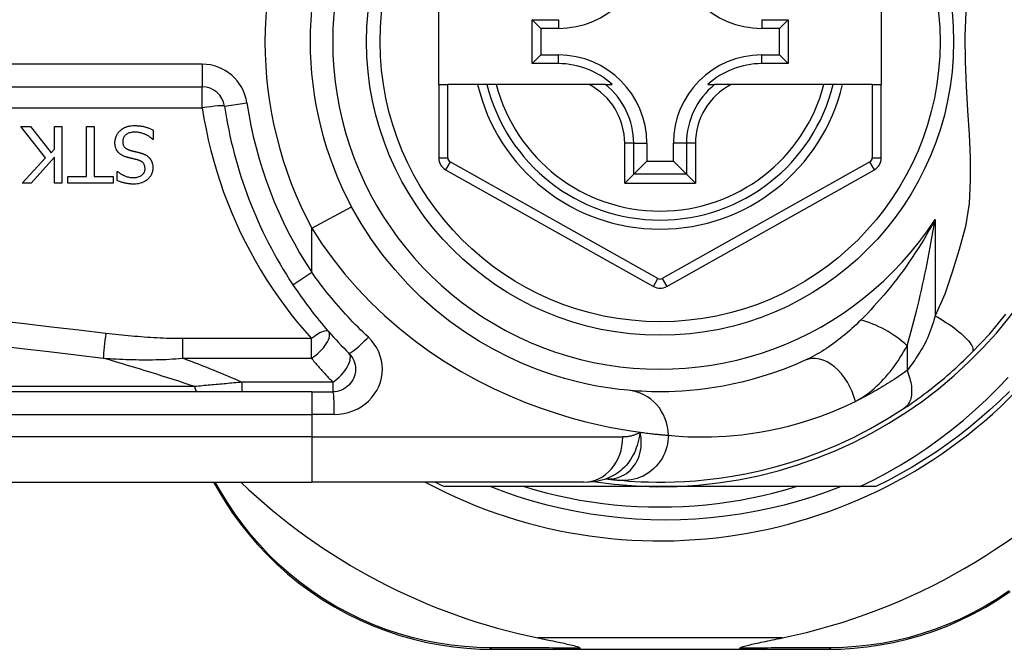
# Model space of a CAD drawing. Header units: inches. Extents: x 2.8 to 89.6, y 4.6 to 48.7.
# Tile 37 of 75: x 3.668 to 4.526, y 29.99 to 30.539. Entities that reach past the tile are written whole.
import ezdxf

# ---------------------------------------------------------------- set-up
doc = ezdxf.new("R2010")
doc.units = ezdxf.units.IN
doc.header["$MEASUREMENT"] = 0
doc.layers.add('Visible Edges(ANSI)', color=7, linetype='Continuous', lineweight=25)
doc.layers.add('Visible Tangent Edges(ANSI)', color=7, linetype='Continuous', lineweight=25)

msp = doc.modelspace()

# ---------------------------------------------------------------- linework, layer by layer
at = {"layer": 'Visible Edges(ANSI)'}
for p, q in [((4.03311, 30.48249), (4.03311, 30.55729)), ((4.41893, 30.55729), (4.41893, 30.48249)), ((4.11444, 30.50074), (4.11444, 30.53903)), ((4.11444, 30.53903), (4.12202, 30.53145)), ((4.11444, 30.53903), (4.13752, 30.53903)), ((4.31469, 30.53903), (4.33777, 30.53903)), ((4.33777, 30.53903), (4.33019, 30.53145)), ((4.33777, 30.53903), (4.33777, 30.50074)), ((4.12202, 30.53145), (4.12202, 30.50832)), ((4.13752, 30.53145), (4.12202, 30.53145)), ((4.33019, 30.53145), (4.31469, 30.53145)), ((4.33019, 30.50832), (4.33019, 30.53145)), ((4.11444, 30.50074), (4.12202, 30.50832)), ((4.12202, 30.50832), (4.13752, 30.50832)), ((4.31469, 30.50832), (4.33019, 30.50832)), ((4.33777, 30.50074), (4.33019, 30.50832)), ((4.13752, 30.50074), (4.11444, 30.50074)), ((4.33777, 30.50074), (4.31469, 30.50074)), ((3.17493, 30.48053), (3.82691, 30.48053)), ((4.03311, 30.48249), (4.03311, 30.41854)), ((4.03311, 30.48249), (4.04098, 30.48249)), ((4.06706, 30.48249), (4.04098, 30.48249)), ((4.07516, 30.48249), (4.06706, 30.48249)), ((4.08329, 30.48249), (4.07516, 30.48249)), ((4.16426, 30.48249), (4.08329, 30.48249)), ((4.17854, 30.48249), (4.16426, 30.48249)), ((4.17854, 30.48249), (4.18445, 30.48249)), ((4.26776, 30.48249), (4.27367, 30.48249)), ((4.28795, 30.48249), (4.27367, 30.48249)), ((4.36893, 30.48249), (4.28795, 30.48249)), ((4.37705, 30.48249), (4.36893, 30.48249)), ((4.38515, 30.48249), (4.37705, 30.48249)), ((4.41106, 30.48249), (4.38515, 30.48249)), ((4.41106, 30.48249), (4.41893, 30.48249)), ((4.41893, 30.41853), (4.41893, 30.48249)), ((3.6903, 30.41861), (3.66873, 30.44585)), ((3.66873, 30.44585), (3.67722, 30.44585)), ((3.67722, 30.44585), (3.69521, 30.42296)), ((3.69808, 30.44585), (3.70462, 30.44585)), ((3.69808, 30.42619), (3.69808, 30.44585)), ((3.70462, 30.44585), (3.70462, 30.39664)), ((3.72611, 30.40246), (3.72611, 30.44585)), ((3.72611, 30.44585), (3.73265, 30.44585)), ((3.73265, 30.44585), (3.73265, 30.40246)), ((3.78426, 30.4429), (3.78426, 30.43469)), ((3.78426, 30.43469), (3.78378, 30.43469)), ((3.69521, 30.42296), (3.69808, 30.42619)), ((4.21454, 30.4313), (4.21454, 30.4158)), ((4.23767, 30.4158), (4.23767, 30.4313)), ((3.66992, 30.39664), (3.6903, 30.41861)), ((3.69808, 30.41925), (3.6779, 30.39664)), ((3.69808, 30.39664), (3.69808, 30.41925)), ((4.20311, 30.40437), (4.21454, 30.4158)), ((4.21454, 30.4158), (4.23767, 30.4158)), ((4.2491, 30.40437), (4.23767, 30.4158)), ((3.75271, 30.39895), (3.75271, 30.40677)), ((3.75271, 30.40677), (3.75319, 30.40677)), ((4.03914, 30.40824), (4.22033, 30.30659)), ((4.23189, 30.3066), (4.41291, 30.40823)), ((3.7096, 30.39664), (3.7096, 30.40246)), ((3.7096, 30.40246), (3.72611, 30.40246)), ((3.73265, 30.40246), (3.74917, 30.40246)), ((3.74917, 30.40246), (3.74917, 30.39664)), ((4.20311, 30.40437), (4.19527, 30.39653)), ((4.25694, 30.39653), (4.2491, 30.40437)), ((3.6779, 30.39664), (3.66992, 30.39664)), ((3.70462, 30.39664), (3.69808, 30.39664)), ((3.74917, 30.39664), (3.7096, 30.39664)), ((3.92241, 30.21477), (3.27335, 30.21477)), ((3.92241, 30.21477), (3.94084, 30.21477)), ((3.27335, 30.13603), (3.92241, 30.13603)), ((3.83678, 30.13603), (3.84141, 30.12803)), ((4.15967, 30.13603), (3.92241, 30.13603)), ((4.22611, 30.13209), (4.03802, 30.13209)), ((4.1788, 30.13895), (4.17885, 30.13895)), ((4.4004, 30.13209), (4.22611, 30.13209)), ((4.41419, 30.13209), (4.4004, 30.13209)), ((4.08, 29.99036), (4.15705, 29.99036)), ((4.15705, 29.99036), (4.29516, 29.99036)), ((4.29516, 29.99036), (4.3726, 29.99036))]:
    msp.add_line(p, q, dxfattribs=at)
at = {"layer": 'Visible Edges(ANSI)', "flags": 128}
for points in [[(3.7508, 30.43181), (3.75081, 30.4323), (3.75083, 30.43279), (3.75088, 30.43328), (3.75093, 30.43376), (3.75101, 30.43424), (3.7511, 30.43471), (3.7512, 30.43518), (3.75133, 30.43565), (3.75146, 30.43612), (3.75162, 30.43658), (3.75179, 30.43704), (3.75197, 30.4375), (3.75217, 30.43795), (3.75238, 30.43839), (3.7526, 30.43882), (3.75284, 30.43924), (3.75309, 30.43965), (3.75336, 30.44006), (3.75364, 30.44046), (3.75394, 30.44084), (3.75425, 30.44121), (3.75458, 30.44158), (3.75492, 30.44193), (3.75527, 30.44226)], [(3.75527, 30.44226), (3.75557, 30.44253), (3.75587, 30.44279), (3.75618, 30.44304), (3.75649, 30.44329), (3.75681, 30.44352), (3.75714, 30.44375), (3.75747, 30.44397), (3.7578, 30.44418), (3.75814, 30.44438), (3.75848, 30.44458), (3.75883, 30.44477), (3.75919, 30.44495), (3.75955, 30.44512), (3.75991, 30.44528), (3.76028, 30.44544), (3.76065, 30.44559), (3.7611, 30.44575), (3.76167, 30.44594), (3.76237, 30.44613), (3.76321, 30.44631), (3.76419, 30.44647), (3.76533, 30.44661), (3.76663, 30.4467), (3.76811, 30.44673)], [(3.76859, 30.44107), (3.76769, 30.44105), (3.76679, 30.441), (3.76589, 30.44091), (3.76499, 30.44077), (3.76411, 30.44058), (3.76325, 30.44033), (3.76245, 30.44003), (3.76175, 30.4397), (3.76115, 30.43936), (3.76064, 30.439), (3.7602, 30.43866), (3.75983, 30.43831), (3.75948, 30.43795), (3.75915, 30.43756), (3.75886, 30.43716), (3.75859, 30.43674), (3.75836, 30.43629), (3.75815, 30.43582), (3.75798, 30.43535), (3.75785, 30.43486), (3.75775, 30.43437), (3.75767, 30.43386), (3.75763, 30.43336), (3.75762, 30.43285)], [(3.76811, 30.44673), (3.7688, 30.44672), (3.7695, 30.44671), (3.7702, 30.44668), (3.77091, 30.44665), (3.77162, 30.4466), (3.77233, 30.44653), (3.77304, 30.44645), (3.77375, 30.44636), (3.77445, 30.44625), (3.77515, 30.44612), (3.77584, 30.44597), (3.77651, 30.4458), (3.77718, 30.44562), (3.77784, 30.44542), (3.7785, 30.44521), (3.77915, 30.44499), (3.7798, 30.44476), (3.78045, 30.44452), (3.7811, 30.44428), (3.78174, 30.44402), (3.78238, 30.44376), (3.78301, 30.44348), (3.78364, 30.4432), (3.78426, 30.4429)], [(3.78378, 30.43469), (3.78331, 30.43512), (3.78283, 30.43553), (3.78234, 30.43594), (3.78184, 30.43633), (3.78133, 30.4367), (3.78082, 30.43706), (3.78029, 30.43741), (3.77975, 30.43774), (3.77921, 30.43806), (3.77865, 30.43836), (3.77809, 30.43865), (3.77752, 30.43893), (3.77694, 30.43919), (3.77634, 30.43944), (3.77572, 30.43968), (3.77506, 30.43992), (3.77436, 30.44015), (3.77362, 30.44036), (3.77285, 30.44056), (3.77205, 30.44073), (3.77122, 30.44087), (3.77037, 30.44098), (3.76949, 30.44104), (3.76859, 30.44107)], [(3.75762, 30.43285), (3.75764, 30.43223), (3.75769, 30.43162), (3.75778, 30.43101), (3.75792, 30.43041), (3.7581, 30.42982), (3.75834, 30.42926), (3.75859, 30.42877), (3.75886, 30.42835), (3.75914, 30.42799), (3.7594, 30.42769), (3.75965, 30.42744), (3.75991, 30.4272), (3.76019, 30.42698), (3.76047, 30.42677), (3.76076, 30.42658), (3.76106, 30.4264), (3.76137, 30.42623), (3.76169, 30.42607), (3.76201, 30.42592), (3.76234, 30.42578), (3.76267, 30.42565), (3.76301, 30.42553), (3.76334, 30.42542), (3.76368, 30.42531)], [(3.76057, 30.41941), (3.76005, 30.41958), (3.75952, 30.41976), (3.759, 30.41996), (3.75849, 30.42017), (3.75798, 30.42039), (3.75748, 30.42063), (3.75699, 30.42089), (3.7565, 30.42116), (3.75604, 30.42146), (3.75558, 30.42177), (3.75514, 30.4221), (3.75468, 30.42247), (3.7542, 30.42291), (3.7537, 30.42343), (3.7532, 30.42404), (3.75271, 30.42473), (3.75224, 30.42552), (3.75184, 30.42636), (3.75151, 30.42722), (3.75124, 30.42812), (3.75104, 30.42903), (3.7509, 30.42995), (3.75083, 30.43088), (3.7508, 30.43181)], [(3.76368, 30.42531), (3.76405, 30.42521), (3.7644, 30.42512), (3.76473, 30.42503), (3.76504, 30.42494), (3.76534, 30.42486), (3.76563, 30.42479), (3.76591, 30.42472), (3.76619, 30.42465), (3.76647, 30.42458), (3.76675, 30.42451), (3.76704, 30.42444), (3.76733, 30.42437), (3.76764, 30.4243), (3.76796, 30.42422), (3.76829, 30.42414), (3.76865, 30.42405), (3.76903, 30.42396), (3.76943, 30.42386), (3.76987, 30.42376), (3.77033, 30.42364), (3.77083, 30.42352), (3.77137, 30.42338), (3.77195, 30.42324), (3.77258, 30.42308)], [(3.77066, 30.41682), (3.7702, 30.41694), (3.76975, 30.41706), (3.7693, 30.41718), (3.76885, 30.41729), (3.76841, 30.4174), (3.76796, 30.41751), (3.76753, 30.41762), (3.76709, 30.41773), (3.76666, 30.41783), (3.76623, 30.41794), (3.7658, 30.41804), (3.76538, 30.41814), (3.76496, 30.41825), (3.76454, 30.41835), (3.76413, 30.41845), (3.76372, 30.41855), (3.76332, 30.41866), (3.76291, 30.41876), (3.76251, 30.41887), (3.76212, 30.41897), (3.76173, 30.41908), (3.76134, 30.41919), (3.76095, 30.4193), (3.76057, 30.41941)], [(3.77708, 30.40916), (3.77707, 30.40976), (3.77702, 30.41035), (3.77693, 30.41094), (3.7768, 30.41152), (3.77662, 30.41209), (3.7764, 30.41264), (3.77615, 30.41312), (3.77588, 30.41355), (3.77561, 30.41391), (3.77533, 30.41423), (3.77506, 30.41451), (3.77477, 30.41477), (3.77448, 30.41502), (3.77417, 30.41524), (3.77385, 30.41546), (3.77352, 30.41566), (3.77319, 30.41585), (3.77284, 30.41602), (3.77249, 30.41618), (3.77213, 30.41633), (3.77177, 30.41647), (3.7714, 30.4166), (3.77103, 30.41671), (3.77066, 30.41682)], [(3.77258, 30.42308), (3.77286, 30.423), (3.77315, 30.42292), (3.77344, 30.42284), (3.77372, 30.42275), (3.77401, 30.42266), (3.7743, 30.42256), (3.77458, 30.42247), (3.77486, 30.42237), (3.77514, 30.42226), (3.77542, 30.42215), (3.7757, 30.42204), (3.77598, 30.42193), (3.77625, 30.42181), (3.77652, 30.42168), (3.77679, 30.42156), (3.77706, 30.42143), (3.77735, 30.42128), (3.77769, 30.42109), (3.7781, 30.42085), (3.77856, 30.42056), (3.77906, 30.4202), (3.77959, 30.41978), (3.78015, 30.41929), (3.78071, 30.41873)], [(3.78071, 30.41873), (3.78091, 30.41851), (3.78111, 30.41828), (3.78129, 30.41805), (3.78147, 30.41782), (3.78165, 30.41758), (3.78182, 30.41733), (3.78198, 30.41709), (3.78213, 30.41683), (3.78228, 30.41658), (3.78242, 30.41632), (3.78256, 30.41606), (3.78269, 30.41579), (3.78281, 30.41552), (3.78293, 30.41524), (3.78304, 30.41497), (3.78315, 30.41466), (3.78328, 30.41429), (3.78341, 30.41386), (3.78353, 30.41336), (3.78365, 30.4128), (3.78375, 30.41217), (3.78383, 30.41147), (3.78388, 30.41069), (3.7839, 30.40984)], [(3.75319, 30.40677), (3.75356, 30.40645), (3.75393, 30.40614), (3.75431, 30.40584), (3.7547, 30.40555), (3.7551, 30.40526), (3.7555, 30.40499), (3.75591, 30.40473), (3.75633, 30.40448), (3.75676, 30.40423), (3.75719, 30.404), (3.75762, 30.40377), (3.75805, 30.40356), (3.75849, 30.40335), (3.75894, 30.40314), (3.75943, 30.40293), (3.76002, 30.40269), (3.76068, 30.40245), (3.76144, 30.40221), (3.76227, 30.40198), (3.76318, 30.40178), (3.7641, 30.40163), (3.76504, 30.40151), (3.76597, 30.40145), (3.76691, 30.40143)], [(3.76691, 30.40143), (3.76777, 30.40144), (3.76862, 30.40151), (3.76947, 30.40161), (3.7703, 30.40177), (3.77113, 30.40199), (3.77193, 30.40226), (3.77268, 30.40259), (3.77334, 30.40294), (3.7739, 30.40329), (3.77439, 30.40365), (3.77479, 30.40399), (3.77513, 30.40431), (3.77544, 30.40464), (3.77572, 30.40498), (3.77598, 30.40534), (3.77621, 30.40572), (3.77642, 30.40611), (3.7766, 30.40652), (3.77675, 30.40695), (3.77688, 30.40738), (3.77697, 30.40782), (3.77703, 30.40826), (3.77707, 30.40871), (3.77708, 30.40916)], [(3.7839, 30.40984), (3.78388, 30.40904), (3.78381, 30.40824), (3.7837, 30.40745), (3.78354, 30.40668), (3.78334, 30.40591), (3.78308, 30.40515), (3.78277, 30.40441), (3.78241, 30.40369), (3.78201, 30.403), (3.78157, 30.40234), (3.78108, 30.40171), (3.78056, 30.4011), (3.77999, 30.40051), (3.77933, 30.39989), (3.77855, 30.39924), (3.77764, 30.39859), (3.7766, 30.39796), (3.77542, 30.39736), (3.77414, 30.39685), (3.77283, 30.39644), (3.77148, 30.39613), (3.77011, 30.39592), (3.76873, 30.3958), (3.76735, 30.39576)], [(3.76735, 30.39576), (3.76678, 30.39577), (3.76621, 30.39578), (3.76565, 30.3958), (3.76508, 30.39583), (3.76451, 30.39586), (3.76395, 30.39591), (3.76338, 30.39596), (3.76282, 30.39602), (3.76226, 30.39609), (3.76169, 30.39618), (3.76113, 30.39627), (3.76058, 30.39637), (3.76002, 30.39648), (3.75946, 30.3966), (3.75889, 30.39673), (3.75829, 30.39688), (3.75766, 30.39706), (3.757, 30.39725), (3.75633, 30.39747), (3.75563, 30.39771), (3.75492, 30.39798), (3.7542, 30.39827), (3.75346, 30.3986), (3.75271, 30.39895)], [(4.19808, 30.21606), (4.19485, 30.21637), (4.19048, 30.21685), (4.18501, 30.21755), (4.17847, 30.21851), (4.17091, 30.21979), (4.16239, 30.22149), (4.15294, 30.22367), (4.14263, 30.22641), (4.13151, 30.22984), (4.11971, 30.234), (4.10739, 30.23893), (4.09468, 30.24466), (4.0817, 30.25121), (4.06862, 30.25861), (4.05555, 30.2669), (4.04266, 30.27609), (4.03008, 30.28614), (4.01789, 30.29701), (4.00618, 30.30862), (3.995, 30.32092), (3.98444, 30.33385), (3.97455, 30.34736), (3.96542, 30.36138), (3.95712, 30.37586)], [(3.906, 30.30804), (3.90779, 30.30537), (3.90959, 30.30271), (3.91143, 30.30006), (3.91328, 30.29743), (3.91516, 30.29481), (3.91706, 30.29221), (3.91898, 30.28962), (3.92093, 30.28705), (3.92289, 30.2845), (3.92488, 30.28196), (3.92689, 30.27944), (3.92892, 30.27694), (3.93097, 30.27445), (3.93303, 30.27198), (3.93512, 30.26954), (3.93723, 30.26711), (3.93936, 30.26469), (3.94151, 30.2623), (3.94367, 30.25993), (3.94585, 30.25758), (3.94805, 30.25525), (3.95027, 30.25294), (3.95251, 30.25065), (3.95476, 30.24838)], [(4.498, 30.24892), (4.51347, 30.26537), (4.52768, 30.28234)], [(3.95476, 30.24838), (3.95604, 30.24695), (3.95718, 30.24541), (3.95817, 30.24375), (3.95899, 30.242), (3.95965, 30.24019), (3.96013, 30.23831), (3.96042, 30.2364), (3.96053, 30.23447), (3.96043, 30.23254), (3.96014, 30.23063), (3.95967, 30.22875), (3.95901, 30.22692), (3.95818, 30.22517), (3.95719, 30.22351), (3.95604, 30.22196), (3.95476, 30.22053), (3.95333, 30.21924), (3.95178, 30.21809), (3.95013, 30.2171), (3.94839, 30.21627), (3.94657, 30.21562), (3.94469, 30.21515), (3.94277, 30.21486), (3.94084, 30.21477)], [(4.43904, 30.2005), (4.44141, 30.20209), (4.44381, 30.20373), (4.44624, 30.20542), (4.4487, 30.20716), (4.45118, 30.20894), (4.45368, 30.21076), (4.4562, 30.21263), (4.45873, 30.21454), (4.46126, 30.21649), (4.46381, 30.21848), (4.46636, 30.22051), (4.46891, 30.22258), (4.47144, 30.22466), (4.47396, 30.22678), (4.47646, 30.22891), (4.47895, 30.23107), (4.48141, 30.23324), (4.48385, 30.23543), (4.48627, 30.23765), (4.48867, 30.23987), (4.49104, 30.24212), (4.49339, 30.24437), (4.49571, 30.24664), (4.498, 30.24892)], [(4.35257, 30.24221), (4.34292, 30.23802), (4.33341, 30.23426), (4.32408, 30.23093), (4.31495, 30.22799), (4.30605, 30.22543), (4.29741, 30.22322), (4.28905, 30.22133), (4.28099, 30.21975), (4.27325, 30.21843), (4.26582, 30.21736), (4.25871, 30.21651), (4.25193, 30.21585), (4.24549, 30.21538), (4.23938, 30.21505), (4.23362, 30.21486), (4.22822, 30.21478), (4.22317, 30.21478), (4.21849, 30.21485), (4.21416, 30.21499), (4.2102, 30.21517), (4.20661, 30.21538), (4.2034, 30.21561), (4.20055, 30.21584), (4.19808, 30.21606)], [(4.4004, 30.13209), (4.41244, 30.13806), (4.42429, 30.14441), (4.43592, 30.15113), (4.44734, 30.15821), (4.45854, 30.16566), (4.46949, 30.17346), (4.48021, 30.18162), (4.49067, 30.19012), (4.50087, 30.19896), (4.51076, 30.20811), (4.52035, 30.21756), (4.52963, 30.22731)], [(4.53087, 30.21512), (4.52228, 30.20677), (4.51345, 30.19865), (4.50441, 30.19078), (4.49514, 30.18317), (4.48567, 30.17581), (4.476, 30.16873), (4.46614, 30.16191), (4.45609, 30.15538), (4.44586, 30.14912), (4.43546, 30.14315), (4.4249, 30.13747), (4.41419, 30.13209)], [(4.19085, 30.13765), (4.19457, 30.13733), (4.19895, 30.13699), (4.20398, 30.13667), (4.20966, 30.13638), (4.21599, 30.13616), (4.22295, 30.13604), (4.23055, 30.13605), (4.23876, 30.13624), (4.24759, 30.13663), (4.25703, 30.13728), (4.26705, 30.13822), (4.27765, 30.13951), (4.28881, 30.14118), (4.3005, 30.14331), (4.31271, 30.14593), (4.32541, 30.1491), (4.33856, 30.15287), (4.35211, 30.1573), (4.36604, 30.16244), (4.38029, 30.16836), (4.39478, 30.17507), (4.40946, 30.18265), (4.42423, 30.19111), (4.43904, 30.2005)], [(4.38389, 30.13209), (4.37165, 30.12749), (4.35926, 30.12327), (4.34676, 30.11944), (4.33415, 30.11601), (4.32146, 30.11298), (4.30869, 30.11034), (4.29584, 30.10811), (4.28294, 30.10628), (4.26999, 30.10485), (4.25699, 30.10383), (4.24396, 30.10322), (4.23091, 30.10301), (4.21784, 30.10321), (4.20477, 30.10382), (4.19173, 30.10485), (4.17874, 30.10628), (4.16582, 30.10811), (4.15296, 30.11035), (4.1402, 30.11298), (4.12752, 30.11602), (4.11495, 30.11945), (4.10249, 30.12327), (4.09015, 30.12749), (4.07794, 30.13209)], [(4.10755, 30.13209), (4.11718, 30.12928), (4.12687, 30.12671), (4.13662, 30.12437), (4.14642, 30.12228), (4.15628, 30.12043), (4.16617, 30.11883), (4.17611, 30.11747), (4.18607, 30.11636), (4.19606, 30.11549), (4.20606, 30.11487), (4.21608, 30.1145), (4.22611, 30.11438), (4.23613, 30.1145), (4.24615, 30.11487), (4.25616, 30.11549), (4.26614, 30.11636), (4.27611, 30.11747), (4.28604, 30.11883), (4.29594, 30.12043), (4.30579, 30.12228), (4.3156, 30.12437), (4.32535, 30.12671), (4.33504, 30.12928), (4.34466, 30.13209)], [(4.15967, 30.13603), (4.16922, 30.13673), (4.1791, 30.13905)], [(4.17885, 30.13895), (4.17951, 30.13887), (4.18015, 30.13879), (4.18078, 30.13871), (4.1814, 30.13864), (4.182, 30.13857), (4.18259, 30.1385), (4.18317, 30.13844), (4.18373, 30.13838), (4.18428, 30.13831), (4.18481, 30.13826), (4.18534, 30.1382), (4.18584, 30.13815), (4.18634, 30.13809), (4.18682, 30.13805), (4.18728, 30.138), (4.18774, 30.13795), (4.18817, 30.13791), (4.1886, 30.13787), (4.18901, 30.13783), (4.18941, 30.13779), (4.18979, 30.13775), (4.19016, 30.13772), (4.19051, 30.13768), (4.19085, 30.13765)], [(3.84141, 30.12803), (3.84716, 30.11854), (3.85342, 30.10911), (3.86018, 30.09979), (3.86744, 30.09061), (3.87519, 30.08161), (3.88342, 30.07285), (3.89212, 30.06435), (3.90129, 30.05616), (3.91092, 30.04833), (3.92098, 30.0409), (3.93141, 30.0339), (3.94218, 30.02737), (3.95322, 30.02131), (3.9645, 30.01577), (3.97597, 30.01077), (3.98758, 30.00632), (3.99927, 30.00245), (4.011, 29.99914), (4.02274, 29.99638), (4.03444, 29.99415), (4.04607, 29.99246), (4.05757, 29.99127), (4.0689, 29.99058), (4.08, 29.99036)], [(4.3726, 29.99036), (4.38367, 29.99058), (4.39496, 29.99127), (4.40644, 29.99245), (4.41804, 29.99413), (4.42971, 29.99635), (4.44141, 29.99909), (4.45312, 30.00239), (4.46478, 30.00624), (4.47636, 30.01066), (4.48781, 30.01564), (4.49907, 30.02116), (4.5101, 30.02718), (4.52085, 30.03369), (4.53128, 30.04066)], [(4.11944, 30.00036), (4.12144, 29.99995), (4.12341, 29.99954), (4.12535, 29.99915), (4.12726, 29.99875), (4.12913, 29.99837), (4.13096, 29.99799), (4.13274, 29.99762), (4.13449, 29.99725), (4.13618, 29.9969), (4.13782, 29.99655), (4.13941, 29.99621), (4.14094, 29.99588), (4.14241, 29.99557), (4.14381, 29.99526), (4.14515, 29.99496), (4.14653, 29.99464), (4.14799, 29.9943), (4.1495, 29.99394), (4.15099, 29.99356), (4.1524, 29.99318), (4.1537, 29.99279), (4.1549, 29.99238), (4.15589, 29.99194), (4.15645, 29.99143)], [(4.29577, 29.99143), (4.29616, 29.99184), (4.29687, 29.9922), (4.29771, 29.99252), (4.29866, 29.99284), (4.29967, 29.99314), (4.30073, 29.99343), (4.30189, 29.99373), (4.30316, 29.99405), (4.30452, 29.99437), (4.30596, 29.99471), (4.30748, 29.99505), (4.30908, 29.9954), (4.31073, 29.99577), (4.31245, 29.99613), (4.31422, 29.99651), (4.31605, 29.9969), (4.31796, 29.9973), (4.31992, 29.99771), (4.32194, 29.99813), (4.32402, 29.99856), (4.32614, 29.999), (4.32831, 29.99944), (4.33052, 29.9999), (4.33277, 30.00036)], [(4.15705, 29.99036), (4.15702, 29.99036), (4.157, 29.99037), (4.15697, 29.99038), (4.15695, 29.99039), (4.15692, 29.99041), (4.15689, 29.99043), (4.15687, 29.99045), (4.15684, 29.99048), (4.15682, 29.99051), (4.15679, 29.99055), (4.15677, 29.99059), (4.15674, 29.99063), (4.15672, 29.99068), (4.15669, 29.99073), (4.15667, 29.99078), (4.15664, 29.99084), (4.15662, 29.9909), (4.15659, 29.99097), (4.15657, 29.99104), (4.15654, 29.99111), (4.15652, 29.99118), (4.1565, 29.99126), (4.15647, 29.99135), (4.15645, 29.99143)], [(4.29516, 29.99036), (4.29519, 29.99036), (4.29522, 29.99037), (4.29524, 29.99038), (4.29527, 29.99039), (4.29529, 29.99041), (4.29532, 29.99043), (4.29535, 29.99045), (4.29537, 29.99048), (4.2954, 29.99051), (4.29542, 29.99055), (4.29545, 29.99059), (4.29547, 29.99063), (4.2955, 29.99068), (4.29552, 29.99073), (4.29555, 29.99078), (4.29557, 29.99084), (4.2956, 29.9909), (4.29562, 29.99097), (4.29565, 29.99104), (4.29567, 29.99111), (4.29569, 29.99118), (4.29572, 29.99126), (4.29574, 29.99135), (4.29577, 29.99143)]]:
    msp.add_lwpolyline(points, dxfattribs=at)
at = {"layer": 'Visible Edges(ANSI)'}
msp.add_circle((4.22611, 30.51989), 0.25591, dxfattribs=at)
for centre, radius, start, end in [((4.22611, 30.51989), 0.43504, 241.92751, 118.07249), ((4.22611, 30.51989), 0.3878, 261.33391, 70.21195), ((4.22611, 30.51989), 0.30512, 151.83282, 208.16718), ((4.13752, 30.60847), 0.07702, 270, 0), ((4.31469, 30.60847), 0.07702, 180, 270), ((4.13752, 30.4313), 0.07702, 0, 90), ((4.31469, 30.4313), 0.07702, 90, 180), ((4.13752, 30.4313), 0.06944, 47.48259, 90), ((4.31469, 30.4313), 0.06944, 90, 132.51741), ((3.82691, 30.46084), 0.01969, 8.41327, 90), ((4.22611, 30.51989), 0.15551, 193.91643, 346.08357), ((4.22611, 30.51989), 0.38386, 188.41327, 213.49631), ((4.04492, 30.41854), 0.01181, 180, 240.70877), ((4.40712, 30.41853), 0.01181, 299.31319, 0), ((4.2261, 30.3169), 0.01181, 240.70877, 299.31319), ((4.22611, 30.51903), 0.52953, 281.6205, 318.6133), ((4.22611, 30.51903), 0.52953, 226.3272, 258.3795), ((4.22611, 30.51989), 0.431, 242.95157, 244.12615)]:
    msp.add_arc(centre, radius, start, end, dxfattribs=at)
at = {"layer": 'Visible Tangent Edges(ANSI)'}
for p, q in [((4.13752, 30.53903), (4.13752, 30.53145)), ((4.31469, 30.53903), (4.31469, 30.53145)), ((4.13752, 30.50074), (4.13752, 30.50832)), ((4.31469, 30.50074), (4.31469, 30.50832)), ((3.82691, 30.50021), (3.17493, 30.50021)), ((3.82691, 30.50021), (3.82691, 30.48053)), ((3.82691, 30.46223), (3.82691, 30.48053)), ((4.04098, 30.41854), (4.04098, 30.48249)), ((4.41106, 30.48249), (4.41106, 30.41853)), ((3.17493, 30.46223), (3.82691, 30.46223)), ((3.84638, 30.46372), (3.86585, 30.4666)), ((4.19527, 30.39653), (4.19527, 30.4313)), ((4.20311, 30.4313), (4.19527, 30.4313)), ((4.20311, 30.40437), (4.20311, 30.4313)), ((4.20311, 30.4313), (4.21454, 30.4313)), ((4.2491, 30.4313), (4.23767, 30.4313)), ((4.25694, 30.4313), (4.2491, 30.4313)), ((4.2491, 30.4313), (4.2491, 30.40437)), ((4.25694, 30.4313), (4.25694, 30.39653)), ((4.03311, 30.41854), (4.04098, 30.41854)), ((4.41106, 30.41853), (4.41893, 30.41853)), ((4.04299, 30.4151), (4.03914, 30.40824)), ((4.22418, 30.31346), (4.04299, 30.4151)), ((4.40905, 30.4151), (4.22803, 30.31346)), ((4.41291, 30.40823), (4.40905, 30.4151)), ((4.2491, 30.40437), (4.20311, 30.40437)), ((4.19527, 30.39653), (4.25694, 30.39653)), ((3.92241, 30.35727), (3.95712, 30.37586)), ((4.46581, 30.36493), (4.46581, 30.28099)), ((3.92241, 30.31891), (3.92241, 30.35727)), ((3.906, 30.30804), (3.92241, 30.31891)), ((4.22033, 30.30659), (4.22418, 30.31346)), ((4.22803, 30.31346), (4.23189, 30.3066)), ((3.92207, 30.2611), (3.80987, 30.2611)), ((3.80987, 30.244), (3.80987, 30.2611)), ((3.92207, 30.244), (3.92207, 30.2611)), ((4.44151, 30.25493), (4.44151, 30.23326)), ((3.80987, 30.244), (3.92207, 30.244)), ((3.82017, 30.21936), (3.27103, 30.21936)), ((3.86149, 30.22311), (3.86149, 30.21477)), ((3.94084, 30.22311), (3.86149, 30.22311)), ((3.94084, 30.22311), (3.94084, 30.21477)), ((3.92241, 30.21477), (3.92241, 30.19508)), ((3.27335, 30.19508), (3.92241, 30.19508)), ((3.94207, 30.19508), (3.92241, 30.19508)), ((3.92241, 30.19508), (3.92241, 30.1754)), ((3.92241, 30.1754), (3.27335, 30.1754)), ((3.92241, 30.1754), (4.19357, 30.1754)), ((3.92241, 30.1754), (3.92241, 30.13603)), ((3.84378, 30.12658), (3.83827, 30.13603)), ((4.33277, 30.00036), (4.11944, 30.00036))]:
    msp.add_line(p, q, dxfattribs=at)
at = {"layer": 'Visible Tangent Edges(ANSI)', "flags": 128}
for points in [[(4.49262, 30.54602), (4.49188, 30.52431), (4.49213, 30.50268), (4.49302, 30.48099), (4.49422, 30.45977), (4.49545, 30.4391), (4.49639, 30.41884), (4.4966, 30.39886), (4.49552, 30.37895), (4.49242, 30.35883), (4.48683, 30.33879), (4.48089, 30.31916), (4.47445, 30.29992), (4.46581, 30.28099)], [(3.82691, 30.46223), (3.82845, 30.45284), (3.83022, 30.4435), (3.83222, 30.43421), (3.83445, 30.42498), (3.8369, 30.41582), (3.83957, 30.40673), (3.84246, 30.39772), (3.84557, 30.38879), (3.84889, 30.37995), (3.85242, 30.37121), (3.85615, 30.36256), (3.86009, 30.35402), (3.86423, 30.34559), (3.86857, 30.33728), (3.8731, 30.32908), (3.87783, 30.321), (3.88274, 30.31304), (3.88783, 30.30521), (3.8931, 30.29751), (3.89856, 30.28995), (3.90418, 30.28252), (3.90998, 30.27523), (3.91594, 30.26809), (3.92207, 30.2611)], [(4.46581, 30.36493), (4.4635, 30.36059), (4.46114, 30.35631), (4.45872, 30.35208), (4.45627, 30.34791), (4.45377, 30.34379), (4.45123, 30.33973), (4.44865, 30.33573), (4.44603, 30.33178), (4.44338, 30.3279), (4.4407, 30.32408), (4.43799, 30.32032), (4.43526, 30.31662), (4.4325, 30.31298), (4.42971, 30.30941), (4.42691, 30.30589), (4.42407, 30.30244), (4.42122, 30.29904), (4.41836, 30.29571), (4.41548, 30.29245), (4.4126, 30.28925), (4.40972, 30.28613), (4.40684, 30.28308), (4.40397, 30.28011), (4.40112, 30.27723)], [(4.44151, 30.25493), (4.4427, 30.25906), (4.44389, 30.26327), (4.44506, 30.26754), (4.44623, 30.27188), (4.44739, 30.27626), (4.44853, 30.28069), (4.44965, 30.28516), (4.45076, 30.28967), (4.45185, 30.2942), (4.45292, 30.29876), (4.45397, 30.30334), (4.455, 30.30794), (4.45601, 30.31257), (4.45701, 30.31723), (4.45798, 30.32192), (4.45894, 30.32662), (4.45987, 30.33135), (4.46078, 30.3361), (4.46168, 30.34087), (4.46255, 30.34565), (4.4634, 30.35045), (4.46423, 30.35526), (4.46503, 30.36009), (4.46581, 30.36493)], [(3.92241, 30.35727), (3.9313, 30.34357), (3.94094, 30.33022), (3.95128, 30.31726), (3.96226, 30.30474), (3.97385, 30.29268), (3.98597, 30.28113), (3.99857, 30.27012), (4.01161, 30.2597), (4.02503, 30.2499), (4.03877, 30.24076), (4.05275, 30.23232), (4.06686, 30.22459), (4.08099, 30.21756), (4.09502, 30.21121), (4.10886, 30.20552), (4.12241, 30.20046), (4.13555, 30.19603), (4.14819, 30.19219), (4.16021, 30.18894), (4.17152, 30.18623), (4.18206, 30.184), (4.19178, 30.18217), (4.20065, 30.1807), (4.20864, 30.17954)], [(3.97176, 30.2623), (3.96948, 30.26445), (3.96722, 30.26663), (3.96497, 30.26882), (3.96275, 30.27103), (3.96054, 30.27326), (3.95835, 30.27551), (3.95617, 30.27778), (3.95402, 30.28007), (3.95189, 30.28237), (3.94977, 30.2847), (3.94768, 30.28704), (3.94561, 30.2894), (3.94355, 30.29177), (3.94152, 30.29416), (3.93951, 30.29657), (3.93752, 30.29899), (3.93555, 30.30143), (3.93361, 30.30389), (3.93168, 30.30635), (3.92978, 30.30884), (3.92791, 30.31133), (3.92605, 30.31385), (3.92422, 30.31637), (3.92241, 30.31891)], [(4.46581, 30.28099), (4.46513, 30.27842), (4.4644, 30.27587), (4.46363, 30.27336), (4.46282, 30.27088), (4.46197, 30.26846), (4.46107, 30.26608), (4.46013, 30.26375), (4.45915, 30.26149), (4.45814, 30.25929), (4.45709, 30.25715), (4.45601, 30.2551), (4.4549, 30.25312), (4.45377, 30.25122), (4.45262, 30.2494), (4.45148, 30.24761), (4.45034, 30.24586), (4.44921, 30.24415), (4.44808, 30.24247), (4.44695, 30.24083), (4.44584, 30.23923), (4.44474, 30.23767), (4.44365, 30.23616), (4.44257, 30.23469), (4.44151, 30.23326)], [(4.46581, 30.28099), (4.46818, 30.27967), (4.47057, 30.27827), (4.47298, 30.27681), (4.47538, 30.27529), (4.47776, 30.27372), (4.4801, 30.27211), (4.48238, 30.27047), (4.48457, 30.26881), (4.48667, 30.26714), (4.48864, 30.26548), (4.49048, 30.26383), (4.49216, 30.26222), (4.49367, 30.26066), (4.49499, 30.25915), (4.49614, 30.25771), (4.49708, 30.25634), (4.49783, 30.25507), (4.49839, 30.25389), (4.49875, 30.2528), (4.49893, 30.25182), (4.49893, 30.25094), (4.49877, 30.25017), (4.49845, 30.24949), (4.498, 30.24892)], [(3.74289, 30.2656), (3.71922, 30.26837), (3.69555, 30.27114), (3.67188, 30.27392), (3.64821, 30.27671)], [(4.40112, 30.27723), (4.39921, 30.27535), (4.39729, 30.27351), (4.39536, 30.27169), (4.3934, 30.2699), (4.39144, 30.26815), (4.38945, 30.26643), (4.38746, 30.26475), (4.38546, 30.2631), (4.38344, 30.26149), (4.38143, 30.25992), (4.3794, 30.25838), (4.37736, 30.25689), (4.37532, 30.25543), (4.37327, 30.25401), (4.37121, 30.25263), (4.36914, 30.25129), (4.36706, 30.24999), (4.36499, 30.24874), (4.36291, 30.24753), (4.36083, 30.24636), (4.35876, 30.24525), (4.35669, 30.24418), (4.35462, 30.24317), (4.35257, 30.24221)], [(3.80987, 30.2611), (3.80707, 30.26111), (3.80427, 30.26114), (3.80147, 30.26119), (3.79867, 30.26126), (3.79587, 30.26135), (3.79307, 30.26145), (3.79028, 30.26157), (3.78748, 30.26171), (3.78469, 30.26186), (3.78189, 30.26203), (3.7791, 30.26221), (3.77631, 30.26241), (3.77351, 30.26261), (3.77072, 30.26283), (3.76793, 30.26306), (3.76515, 30.2633), (3.76236, 30.26356), (3.75957, 30.26382), (3.75679, 30.26409), (3.75401, 30.26438), (3.75123, 30.26467), (3.74844, 30.26497), (3.74566, 30.26528), (3.74289, 30.2656)], [(3.94207, 30.19508), (3.94619, 30.19528), (3.95028, 30.19584), (3.95428, 30.19679), (3.95816, 30.19809), (3.96189, 30.19975), (3.96541, 30.20173), (3.96871, 30.20402), (3.97175, 30.2066), (3.9745, 30.20946), (3.97694, 30.21257), (3.97905, 30.21589), (3.98082, 30.21939), (3.98223, 30.22304), (3.98325, 30.2268), (3.98387, 30.23062), (3.98406, 30.23449), (3.98384, 30.23835), (3.98321, 30.24217), (3.98218, 30.24592), (3.98079, 30.24955), (3.97903, 30.25305), (3.97693, 30.25636), (3.9745, 30.25945), (3.97176, 30.2623)], [(3.64589, 30.25549), (3.66955, 30.25263), (3.69322, 30.24977), (3.71689, 30.24692), (3.74056, 30.24408)], [(4.39635, 30.20638), (4.39851, 30.20749), (4.40065, 30.2087), (4.40278, 30.21002), (4.4049, 30.21143), (4.407, 30.21294), (4.40908, 30.21453), (4.41113, 30.21622), (4.41316, 30.21798), (4.41517, 30.21982), (4.41714, 30.22173), (4.41909, 30.22371), (4.42101, 30.22575), (4.42289, 30.22787), (4.42475, 30.23005), (4.42658, 30.23229), (4.42837, 30.23459), (4.43014, 30.23695), (4.43187, 30.23937), (4.43357, 30.24184), (4.43524, 30.24437), (4.43686, 30.24694), (4.43845, 30.24956), (4.44, 30.25222), (4.44151, 30.25493)], [(3.74056, 30.24408), (3.74341, 30.24389), (3.74626, 30.24372), (3.74912, 30.24355), (3.75198, 30.2434), (3.75484, 30.24326), (3.7577, 30.24314), (3.76057, 30.24303), (3.76344, 30.24293), (3.76631, 30.24285), (3.76919, 30.24279), (3.77207, 30.24274), (3.77496, 30.24272), (3.77784, 30.2427), (3.78074, 30.24271), (3.78363, 30.24274), (3.78653, 30.24278), (3.78944, 30.24285), (3.79234, 30.24294), (3.79525, 30.24305), (3.79817, 30.24319), (3.80109, 30.24335), (3.80401, 30.24354), (3.80694, 30.24375), (3.80987, 30.244)], [(3.92207, 30.244), (3.92283, 30.24309), (3.92359, 30.2422), (3.92435, 30.2413), (3.92512, 30.24041), (3.92589, 30.23951), (3.92666, 30.23863), (3.92743, 30.23774), (3.9282, 30.23686), (3.92898, 30.23598), (3.92975, 30.2351), (3.93053, 30.23423), (3.93131, 30.23336), (3.9321, 30.23249), (3.93288, 30.23162), (3.93367, 30.23076), (3.93446, 30.2299), (3.93525, 30.22904), (3.93604, 30.22818), (3.93684, 30.22733), (3.93764, 30.22648), (3.93844, 30.22564), (3.93924, 30.22479), (3.94004, 30.22395), (3.94084, 30.22311)], [(4.44151, 30.23326), (4.43961, 30.23192), (4.4377, 30.23059), (4.4358, 30.22928), (4.43391, 30.228), (4.43202, 30.22675), (4.43013, 30.22551), (4.42825, 30.22429), (4.42636, 30.22309), (4.42447, 30.22191), (4.42258, 30.22075), (4.42069, 30.2196), (4.4188, 30.21848), (4.41691, 30.21737), (4.41503, 30.21628), (4.41314, 30.2152), (4.41126, 30.21415), (4.40938, 30.21312), (4.40751, 30.2121), (4.40564, 30.2111), (4.40378, 30.21012), (4.40191, 30.20916), (4.40006, 30.20822), (4.3982, 30.20729), (4.39635, 30.20638)], [(4.44151, 30.23326), (4.44217, 30.23158), (4.44279, 30.22989), (4.44335, 30.22818), (4.44385, 30.22646), (4.44429, 30.22474), (4.44466, 30.22302), (4.44497, 30.22132), (4.4452, 30.21964), (4.44535, 30.21799), (4.44544, 30.21637), (4.44544, 30.2148), (4.44537, 30.21327), (4.44521, 30.2118), (4.44499, 30.21039), (4.44468, 30.20904), (4.4443, 30.20777), (4.44386, 30.20657), (4.44334, 30.20545), (4.44276, 30.20442), (4.44212, 30.20347), (4.44142, 30.2026), (4.44067, 30.20181), (4.43988, 30.20112), (4.43904, 30.2005)], [(3.86149, 30.22311), (3.85976, 30.22295), (3.85803, 30.22279), (3.85629, 30.22263), (3.85456, 30.22247), (3.85283, 30.22231), (3.8511, 30.22215), (3.84937, 30.22199), (3.84764, 30.22183), (3.84591, 30.22167), (3.84418, 30.22151), (3.84246, 30.22135), (3.84073, 30.2212), (3.83901, 30.22104), (3.83728, 30.22088), (3.83556, 30.22073), (3.83384, 30.22058), (3.83213, 30.22042), (3.83041, 30.22027), (3.8287, 30.22012), (3.82699, 30.21996), (3.82528, 30.21981), (3.82357, 30.21966), (3.82187, 30.21951), (3.82017, 30.21936)], [(4.23333, 30.17686), (4.23594, 30.17661), (4.23894, 30.17635), (4.24233, 30.17609), (4.24612, 30.17585), (4.2503, 30.17565), (4.25486, 30.17549), (4.25981, 30.17541), (4.26513, 30.17541), (4.27083, 30.1755), (4.27691, 30.17572), (4.28335, 30.17609), (4.29015, 30.17662), (4.29731, 30.17736), (4.30481, 30.17832), (4.31265, 30.17953), (4.32082, 30.18102), (4.32932, 30.18281), (4.33814, 30.18494), (4.34726, 30.18743), (4.35665, 30.19033), (4.36628, 30.19364), (4.37614, 30.19741), (4.38617, 30.20165), (4.39635, 30.20638)], [(4.20864, 30.17954), (4.20828, 30.17715), (4.20786, 30.17481), (4.20736, 30.1725), (4.20678, 30.17024), (4.20613, 30.16803), (4.20539, 30.16587), (4.20458, 30.16376), (4.20368, 30.1617), (4.20269, 30.1597), (4.20162, 30.15775), (4.20046, 30.15586), (4.19922, 30.15404), (4.19789, 30.1523), (4.19649, 30.15063), (4.19502, 30.14905), (4.19348, 30.14755), (4.19187, 30.14614), (4.1902, 30.14482), (4.18847, 30.1436), (4.18668, 30.14248), (4.18485, 30.14146), (4.18297, 30.14055), (4.18105, 30.13974), (4.1791, 30.13905)], [(4.18013, 30.13885), (4.18231, 30.13882), (4.18449, 30.13898), (4.18666, 30.13932), (4.18879, 30.13984), (4.19088, 30.14054), (4.1929, 30.14141), (4.19486, 30.14246), (4.19675, 30.14368), (4.19855, 30.14507), (4.20025, 30.14661), (4.20184, 30.14829), (4.20331, 30.15012), (4.20465, 30.15208), (4.20585, 30.15417), (4.20691, 30.15637), (4.20781, 30.15868), (4.20855, 30.16108), (4.20912, 30.16356), (4.20952, 30.16611), (4.20973, 30.16872), (4.20975, 30.17138), (4.20958, 30.17408), (4.20921, 30.1768), (4.20864, 30.17954)], [(4.23333, 30.17686), (4.23325, 30.1744), (4.23301, 30.17189), (4.2326, 30.16935), (4.23201, 30.16678), (4.23124, 30.16421), (4.23028, 30.16165), (4.22912, 30.15912), (4.22778, 30.15665), (4.22624, 30.15427), (4.22453, 30.15198), (4.22265, 30.14981), (4.22061, 30.14778), (4.21842, 30.14591), (4.21612, 30.14422), (4.21371, 30.1427), (4.21122, 30.14138), (4.20867, 30.14025), (4.20608, 30.13932), (4.20348, 30.13858), (4.20088, 30.13804), (4.1983, 30.13769), (4.19576, 30.13751), (4.19327, 30.13751), (4.19085, 30.13765)], [(4.20864, 30.17954), (4.20809, 30.17919), (4.20753, 30.17887), (4.20696, 30.17855), (4.20639, 30.17825), (4.20581, 30.17797), (4.20522, 30.1777), (4.20463, 30.17745), (4.20402, 30.17721), (4.20341, 30.17699), (4.2028, 30.17678), (4.20218, 30.17658), (4.20155, 30.17641), (4.20091, 30.17624), (4.20027, 30.17609), (4.19963, 30.17596), (4.19897, 30.17584), (4.19832, 30.17574), (4.19765, 30.17565), (4.19698, 30.17557), (4.19631, 30.17551), (4.19563, 30.17546), (4.19495, 30.17543), (4.19426, 30.17541), (4.19357, 30.1754)], [(4.20864, 30.17954), (4.2101, 30.17934), (4.21152, 30.17915), (4.21291, 30.17898), (4.21426, 30.17881), (4.21558, 30.17864), (4.21686, 30.17849), (4.2181, 30.17835), (4.21931, 30.17821), (4.22047, 30.17808), (4.2216, 30.17796), (4.22269, 30.17784), (4.22374, 30.17773), (4.22476, 30.17763), (4.22573, 30.17753), (4.22667, 30.17744), (4.22757, 30.17736), (4.22842, 30.17728), (4.22924, 30.1772), (4.23002, 30.17713), (4.23076, 30.17707), (4.23147, 30.17701), (4.23213, 30.17695), (4.23275, 30.1769), (4.23333, 30.17686)], [(4.17885, 30.13895), (4.17889, 30.13894), (4.17892, 30.13894), (4.17896, 30.13894), (4.179, 30.13893), (4.17904, 30.13893), (4.17908, 30.13892), (4.17912, 30.13892), (4.17917, 30.13892), (4.17921, 30.13891), (4.17926, 30.13891), (4.17931, 30.1389), (4.17936, 30.1389), (4.17942, 30.1389), (4.17947, 30.13889), (4.17953, 30.13889), (4.17959, 30.13888), (4.17965, 30.13888), (4.17971, 30.13888), (4.17978, 30.13887), (4.17984, 30.13887), (4.17991, 30.13886), (4.17998, 30.13886), (4.18006, 30.13886), (4.18013, 30.13885)], [(4.07756, 29.99169), (4.06669, 29.99196), (4.05561, 29.99267), (4.04435, 29.99387), (4.03297, 29.99557), (4.02153, 29.99778), (4.01004, 30.00051), (3.99856, 30.00377), (3.98712, 30.00758), (3.97576, 30.01195), (3.96454, 30.01686), (3.95349, 30.0223), (3.94267, 30.02822), (3.93213, 30.03462), (3.92191, 30.04147), (3.91206, 30.04873), (3.90262, 30.05639), (3.89363, 30.06439), (3.88509, 30.0727), (3.87701, 30.08126), (3.8694, 30.09005), (3.86226, 30.09901), (3.85561, 30.10812), (3.84945, 30.11732), (3.84378, 30.12658)], [(4.53036, 30.04123), (4.52015, 30.03442), (4.50962, 30.02805), (4.49881, 30.02215), (4.48779, 30.01674), (4.47658, 30.01185), (4.46525, 30.0075), (4.45383, 30.00371), (4.44238, 30.00046), (4.43093, 29.99775), (4.41951, 29.99555), (4.40816, 29.99386), (4.39693, 29.99267), (4.38588, 29.99196), (4.37504, 29.99169)], [(4.15645, 29.99143), (4.15301, 29.99144), (4.14958, 29.99145), (4.14617, 29.99146), (4.14277, 29.99146), (4.13937, 29.99147), (4.136, 29.99148), (4.13263, 29.99149), (4.12927, 29.9915), (4.12593, 29.99151), (4.1226, 29.99152), (4.11929, 29.99153), (4.11598, 29.99154), (4.1127, 29.99156), (4.10942, 29.99157), (4.10617, 29.99158), (4.10292, 29.99159), (4.0997, 29.9916), (4.09648, 29.99161), (4.09329, 29.99163), (4.09011, 29.99164), (4.08695, 29.99165), (4.0838, 29.99167), (4.08067, 29.99168), (4.07756, 29.99169)], [(4.37504, 29.99169), (4.37192, 29.99168), (4.36877, 29.99167), (4.36561, 29.99165), (4.36244, 29.99164), (4.35924, 29.99163), (4.35603, 29.99162), (4.3528, 29.9916), (4.34956, 29.99159), (4.3463, 29.99158), (4.34303, 29.99157), (4.33974, 29.99156), (4.33644, 29.99155), (4.33312, 29.99153), (4.32979, 29.99152), (4.32644, 29.99151), (4.32308, 29.9915), (4.31971, 29.99149), (4.31632, 29.99148), (4.31293, 29.99147), (4.30952, 29.99146), (4.3061, 29.99146), (4.30267, 29.99145), (4.29922, 29.99144), (4.29577, 29.99143)]]:
    msp.add_lwpolyline(points, dxfattribs=at)
at = {"layer": 'Visible Tangent Edges(ANSI)'}
msp.add_circle((4.22611, 30.51989), 0.24409, dxfattribs=at)
for centre, radius, start, end in [((4.22611, 30.51989), 0.28543, 32.8812, 327.1188), ((4.22611, 30.51989), 0.34449, 151.83282, 208.16718), ((3.82691, 30.46084), 0.03937, 8.41327, 90), ((4.22611, 30.51989), 0.16339, 193.23324, 346.76676), ((4.22611, 30.51989), 0.14764, 194.67485, 345.32515), ((4.13752, 30.4313), 0.05775, 0, 62.41478), ((4.13752, 30.4313), 0.06559, 0, 51.29033), ((4.31469, 30.4313), 0.06559, 128.70967, 180), ((4.31469, 30.4313), 0.05775, 117.58522, 180), ((4.22611, 30.51989), 0.36417, 188.41327, 213.49631), ((4.04492, 30.41854), 0.00394, 180, 240.70877), ((4.40712, 30.41853), 0.00394, 299.31319, 0), ((4.2261, 30.3169), 0.00394, 240.70877, 299.31319)]:
    msp.add_arc(centre, radius, start, end, dxfattribs=at)
for centre, major_axis, ratio, start_param, end_param in [((3.82691, 30.46084), (0.01947, 0.00288), 0.069894, 0, 1.560459), ((3.92207, 30.25454), (0.01483, 0.01294), 0.257129, 0, 1.350045), ((4.4172, 30.25493), (0.034, -0.01985), 0.367954, 1.008544, 2.26339), ((3.74289, 30.25917), (0.00234, 0.01955), 0.041071, 1.240547, 2.457785), ((3.92207, 30.25454), (0.01483, 0.01294), 0.431187, 4.352465, 6.283185), ((3.96867, 30.2623), (-0.01392, -0.01392), 0.111497, 0, 1.681769), ((0.31056, 30.45953), (3.67256, -0.33874), 0.074886, 0.305987, 0.372439), ((0.31985, 30.51989), (3.67247, -0.40075), 0.088107, 0.277502, 0.326292), ((3.94084, 30.23445), (0.01392, 0.01392), 0.446023, 4.292626, 6.283185), ((4.36889, 30.20638), (-0.01632, 0.03583), 0.663135, 4.419079, 6.283185), ((3.82249, 30.23445), (0, -0.01969), 0.183721, 5.58589, 6.283185), ((3.94084, 30.19508), (0, 0.01969), 0.062411, 4.712389, 6.283185), ((4.19447, 30.17686), (0.00362, 0.0392), 0.987056, 4.803178, 6.283185), ((4.15967, 30.1754), (0, -0.03937), 0.860915, 0, 1.570796), ((4.16609, 29.94254), (0.01245, 0.19646), 0.394768, 6.26267, 6.279105), ((3.85007, 30.13303), (-0.00866, -0.005), 0.489372, 0, 0.521893), ((4.08, 30.00036), (0, -0.01), 0.489692, 5.761173, 6.283185), ((4.3726, 30.00036), (0, -0.01), 0.490597, 0, 0.522348)]:
    msp.add_ellipse(centre, major_axis=major_axis, ratio=ratio, start_param=start_param, end_param=end_param, dxfattribs=at)

doc.saveas('drawing.dxf')
